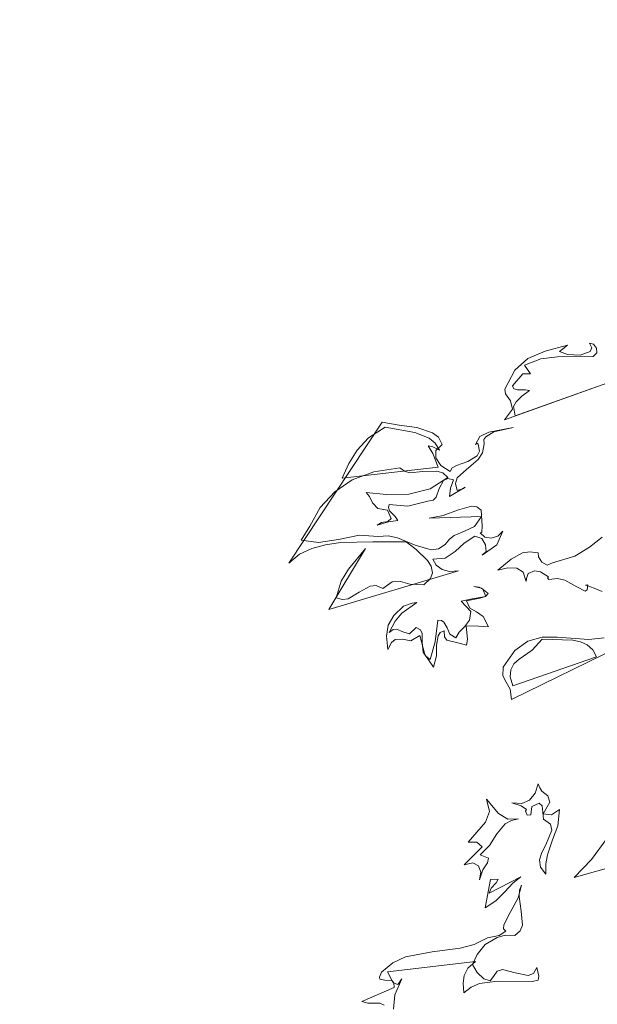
# Model space of a CAD drawing. Header units: millimetres. Extents: x -409347 to -76892, y 286088 to 1850972.
# Tile 7 of 256: x -315971 to -311545, y 423104 to 430652. Entities that reach past the tile are written whole.
import ezdxf

# ---------------------------------------------------------------- set-up
doc = ezdxf.new("R2010")
doc.units = ezdxf.units.MM
doc.linetypes.add('DGN Style 2', pattern=[3.08948, 1.853688, -1.235792])
for name, color, linetype, lineweight in [('a_drzewa 2', 7, 'Continuous', 0), ('A_P_WAND_BET_A_X', 25, 'Continuous', 0), ('A_P_WAND_BET_V_X', 131, 'DGN Style 2', 0)]:
    doc.layers.add(name, color=color, linetype=linetype, lineweight=lineweight)

msp = doc.modelspace()

# ---------------------------------------------------------------- linework, layer by layer
at = {"layer": 'a_drzewa 2'}
for p, q in [((-311943.2, 428111.6), (-311773.8, 428158.4)), ((-311773.8, 428158.4), (-311834.2, 428109.2)), ((-311586.8, 428136.2), (-311604.6, 428172.9)), ((-311604.6, 428172.9), (-311574.5, 428163.7)), ((-311574.5, 428163.7), (-311551.3, 428133.4)), ((-312076.5, 428056.1), (-311943.2, 428111.6)), ((-311834.2, 428109.2), (-311773.4, 428085)), ((-311773.4, 428085), (-311676.2, 428081.6)), ((-311676.2, 428081.6), (-311599.1, 428108.7)), ((-311599.1, 428108.7), (-311586.8, 428136.2)), ((-311548.3, 428098.4), (-311575.2, 428069.6)), ((-311551.3, 428133.4), (-311548.3, 428098.4)), ((-312177.5, 427965.2), (-312076.5, 428056.1)), ((-311976.3, 428053), (-312101.4, 428004)), ((-312101.4, 428004), (-312057.5, 427937.3)), ((-311848.3, 428066.8), (-311976.3, 428053)), ((-311575.2, 428069.6), (-311848.3, 428066.8)), ((-312253.2, 427820.6), (-312177.5, 427965.2)), ((-312116.4, 427938.1), (-312193.7, 427846.3)), ((-312057.5, 427937.3), (-312116.4, 427938.1)), ((-311472.7, 427866.9), (-312256.6, 427585.3)), ((-312193.7, 427846.3), (-312183, 427823.7)), ((-312174, 427615.9), (-311472.7, 427866.9)), ((-312247.1, 427783), (-312253.2, 427820.6)), ((-312210.2, 427730.3), (-312247.1, 427783)), ((-312183, 427823.7), (-312155.7, 427814.3)), ((-312155.7, 427814.3), (-312094, 427813.7)), ((-312064.3, 427810.4), (-312122.3, 427767.2)), ((-312094, 427813.7), (-312064.3, 427810.4)), ((-312193.1, 427667.1), (-312210.2, 427730.3)), ((-312165.5, 427722.4), (-312186.1, 427688.3)), ((-312122.3, 427767.2), (-312165.5, 427722.4)), ((-312256.6, 427585.3), (-312193.1, 427667.1)), ((-312186.1, 427688.3), (-312174, 427615.9)), ((-313907.9, 426486.1), (-313192.3, 427566.9)), ((-313192.3, 427566.9), (-313063.9, 427542.7)), ((-313063.9, 427542.7), (-312927.2, 427525)), ((-313296.6, 427446.4), (-313171.3, 427527.6)), ((-313171.3, 427527.6), (-312941.8, 427488.5)), ((-312941.8, 427488.5), (-312832.3, 427444.9)), ((-312927.2, 427525), (-312806.3, 427485.4)), ((-312806.3, 427485.4), (-312762.2, 427450.9)), ((-312445.5, 427457.5), (-312374.8, 427490)), ((-312336.9, 427493.2), (-312398.3, 427455.6)), ((-312374.8, 427490), (-312189.9, 427526.4)), ((-312189.9, 427526.4), (-312336.9, 427493.2)), ((-313385.6, 427353.5), (-313296.6, 427446.4)), ((-312832.3, 427444.9), (-312787.7, 427404.7)), ((-312787.7, 427404.7), (-312753.8, 427351.8)), ((-312733.9, 427394.6), (-312782.9, 427349.3)), ((-312762.2, 427450.9), (-312733.9, 427394.6)), ((-312478.4, 427395.9), (-312445.5, 427457.5)), ((-312467.5, 427405.6), (-312478.4, 427395.9)), ((-312458, 427397.6), (-312467.5, 427405.6)), ((-312447.7, 427345.6), (-312458, 427397.6)), ((-312411.3, 427401.6), (-312423.1, 427333)), ((-312398.3, 427455.6), (-312414.1, 427433.7)), ((-312414.1, 427433.7), (-312411.3, 427401.6)), ((-313447.4, 427251.3), (-313385.6, 427353.5)), ((-312805.8, 427376.7), (-312841.8, 427385.4)), ((-312841.8, 427385.4), (-312804.5, 427326.9)), ((-312753.8, 427351.8), (-312805.8, 427376.7)), ((-312804.5, 427326.9), (-312763.2, 427221.7)), ((-312782.9, 427349.3), (-312781.1, 427293.6)), ((-312465.1, 427308.9), (-312447.7, 427345.6)), ((-312423.1, 427333), (-312456.7, 427280.2)), ((-313499.4, 427138.1), (-313447.4, 427251.3)), ((-312781.1, 427293.6), (-312743.8, 427235.1)), ((-312623.2, 427233.7), (-312537.7, 427264.5)), ((-312456.7, 427280.2), (-312547.3, 427204.9)), ((-312537.7, 427264.5), (-312465.1, 427308.9)), ((-312763.2, 427221.7), (-313499.4, 427138.1)), ((-313256.7, 427185.3), (-313421.8, 427124.2)), ((-313056.6, 427217.1), (-313256.7, 427185.3)), ((-313022.1, 427190.7), (-313056.6, 427217.1)), ((-312980, 427179.6), (-313022.1, 427190.7)), ((-312880.8, 427188.1), (-312980, 427179.6)), ((-312775.3, 427191.3), (-312880.8, 427188.1)), ((-312727.1, 427177.7), (-312775.3, 427191.3)), ((-312743.8, 427235.1), (-312672.2, 427188.3)), ((-312688.9, 427142.8), (-312727.1, 427177.7)), ((-312672.2, 427188.3), (-312656.9, 427216.1)), ((-312656.9, 427216.1), (-312623.2, 427233.7)), ((-312547.3, 427204.9), (-312618.1, 427140.1)), ((-313421.8, 427124.2), (-313555.1, 427033.4)), ((-312825.3, 427054.8), (-312688.9, 427142.8)), ((-312722.1, 427119.4), (-312755.1, 427057.8)), ((-312691, 427133.8), (-312722.1, 427119.4)), ((-312646.3, 427125.9), (-312691, 427133.8)), ((-312670.2, 427062.1), (-312646.3, 427125.9)), ((-312618.1, 427140.1), (-312632.1, 427097.7)), ((-312632.1, 427097.7), (-312618.6, 427043.1)), ((-313555.1, 427033.4), (-313668.1, 426912.1)), ((-313290.5, 426997.3), (-313316.6, 427027.4)), ((-313316.6, 427027.4), (-313159.5, 427011.5)), ((-313159.5, 427011.5), (-312989.3, 427014.3)), ((-312989.3, 427014.3), (-312825.3, 427054.8)), ((-312755.1, 427057.8), (-312778.7, 426991.2)), ((-312556.2, 427069), (-312676.4, 426997)), ((-312676.4, 426997), (-312670.2, 427062.1)), ((-312618.6, 427043.1), (-312570, 427059)), ((-312570, 427059), (-312556.2, 427069)), ((-313265.9, 426949.5), (-313290.5, 426997.3)), ((-313226.9, 426905.8), (-313265.9, 426949.5)), ((-312843.8, 426962.1), (-312996.2, 426922.6)), ((-312803.2, 426968.5), (-312843.8, 426962.1)), ((-312778.7, 426991.2), (-312803.2, 426968.5)), ((-313668.1, 426912.1), (-313747.1, 426770.2)), ((-313152.2, 426891.6), (-313226.9, 426905.8)), ((-313123.4, 426829.4), (-313152.2, 426891.6)), ((-313138.4, 426936.9), (-313145.2, 426912.8)), ((-313145.2, 426912.8), (-313137.1, 426887)), ((-312996.2, 426922.6), (-313138.4, 426936.9)), ((-313137.1, 426887), (-313092.3, 426843.9)), ((-312725.7, 426851.7), (-312614.7, 426893.5)), ((-312614.7, 426893.5), (-312508.5, 426923.2)), ((-312508.5, 426923.2), (-312466.9, 426917.9)), ((-312466.9, 426917.9), (-312435.2, 426891.3)), ((-312435.2, 426891.3), (-312427.9, 426771.4)), ((-313144.7, 426804.1), (-313230.5, 426776.2)), ((-313230.5, 426776.2), (-313197, 426796.7)), ((-313197, 426796.7), (-313150.8, 426806.5)), ((-313150.8, 426806.5), (-313123.4, 426829.4)), ((-313072, 426813.3), (-313144.7, 426804.1)), ((-313092.3, 426843.9), (-313072, 426813.3)), ((-312832.6, 426830.8), (-312725.7, 426851.7)), ((-312431.2, 426844.6), (-312832.6, 426830.8)), ((-312486.2, 426766.4), (-312431.2, 426844.6)), ((-313747.1, 426770.2), (-313814.2, 426661.6)), ((-312641.9, 426697.3), (-312562.5, 426730.5)), ((-312562.5, 426730.5), (-312486.2, 426766.4)), ((-312429.5, 426721.3), (-312440.9, 426717.4)), ((-312440.9, 426717.4), (-312405.8, 426685.2)), ((-312427.9, 426771.4), (-312429.5, 426721.3)), ((-312268.8, 426732.1), (-312315.5, 426625.3)), ((-312306.7, 426693.6), (-312268.8, 426732.1)), ((-313814.2, 426661.6), (-313680.4, 426643.7)), ((-313680.4, 426643.7), (-313526.8, 426668.6)), ((-313512.9, 426643.3), (-313626.2, 426627.8)), ((-313526.8, 426668.6), (-313367.9, 426699.8)), ((-313263.7, 426650), (-313512.9, 426643.3)), ((-313367.9, 426699.8), (-313223.2, 426691.6)), ((-313008, 426648.3), (-313263.7, 426650)), ((-313223.2, 426691.6), (-313147.1, 426695.2)), ((-313147.1, 426695.2), (-313075.4, 426680.8)), ((-313075.4, 426680.8), (-312941.3, 426624.7)), ((-312932.5, 426590.1), (-313008, 426648.3)), ((-312709.6, 426629.8), (-312677.9, 426670.7)), ((-312677.9, 426670.7), (-312641.9, 426697.3)), ((-312563.5, 426639.3), (-312634.4, 426574.5)), ((-312482.9, 426693.3), (-312563.5, 426639.3)), ((-312428.4, 426674.4), (-312482.9, 426693.3)), ((-312400.8, 426626.8), (-312428.4, 426674.4)), ((-312405.8, 426685.2), (-312358.2, 426677.5)), ((-312358.2, 426677.5), (-312306.7, 426693.6)), ((-311603.1, 426609.9), (-311506.8, 426685.7)), ((-313732.4, 426598.1), (-313825.6, 426554.9)), ((-313626.2, 426627.8), (-313732.4, 426598.1)), ((-313601.3, 426130.4), (-313321, 426598)), ((-313321, 426598), (-313451.5, 426440)), ((-312941.3, 426624.7), (-312817.7, 426588.2)), ((-312846, 426506.5), (-312932.5, 426590.1)), ((-312817.7, 426588.2), (-312762.5, 426595.9)), ((-312762.5, 426595.9), (-312709.6, 426629.8)), ((-312634.4, 426574.5), (-312709.4, 426524)), ((-312315.5, 426625.3), (-312426.4, 426548.2)), ((-312426.4, 426548.2), (-312396.3, 426574.3)), ((-312396.3, 426574.3), (-312400.8, 426626.8)), ((-312203.4, 426517.4), (-312116.5, 426565.9)), ((-312116.5, 426565.9), (-312061.3, 426573.6)), ((-312061.3, 426573.6), (-311998.8, 426564.3)), ((-311998.8, 426564.3), (-311996.3, 426535.1)), ((-311717.5, 426538.4), (-311603.1, 426609.9)), ((-313825.6, 426554.9), (-313907.9, 426486.1)), ((-312818.6, 426461.8), (-312846, 426506.5)), ((-312709.4, 426524), (-312805.6, 426515.8)), ((-312805.6, 426515.8), (-312778.3, 426471.1)), ((-312307.8, 426432), (-312203.4, 426517.4)), ((-311996.3, 426535.1), (-311969.2, 426493.3)), ((-311969.2, 426493.3), (-311929.1, 426470.3)), ((-311929.1, 426470.3), (-311886.6, 426488.7)), ((-311886.6, 426488.7), (-311717.5, 426538.4)), ((-312607.1, 426427), (-313601.3, 426130.4)), ((-313451.5, 426440), (-313508.1, 426347)), ((-312822.3, 426367.4), (-312808.6, 426412.7)), ((-312808.6, 426412.7), (-312818.6, 426461.8)), ((-312778.3, 426471.1), (-312734.2, 426436.7)), ((-312734.2, 426436.7), (-312677.1, 426421)), ((-312677.1, 426421), (-312607.1, 426427)), ((-312230, 426450.4), (-312307.8, 426432)), ((-312162.2, 426447.4), (-312230, 426450.4)), ((-312112.5, 426416.4), (-312162.2, 426447.4)), ((-312088.8, 426345), (-312112.5, 426416.4)), ((-312025.3, 426426.8), (-312073.6, 426408)), ((-311980.5, 426418.9), (-312025.3, 426426.8)), ((-311918.4, 426380.1), (-311980.5, 426418.9)), ((-313508.1, 426347), (-313544.3, 426220.5)), ((-313189, 426292), (-313116.9, 426342.2)), ((-313116.9, 426342.2), (-313052.5, 426344.8)), ((-313052.5, 426344.8), (-312980.3, 426324.6)), ((-312874, 426319), (-312822.3, 426367.4)), ((-312087.9, 426368.6), (-312088.8, 426345)), ((-312073.6, 426408), (-312087.9, 426368.6)), ((-311926.4, 426370.6), (-311918.4, 426380.1)), ((-311916.7, 426359.7), (-311926.4, 426370.6)), ((-311849.8, 426368.4), (-311916.7, 426359.7)), ((-311792.9, 426355.6), (-311849.8, 426368.4)), ((-311700.4, 426304.8), (-311792.9, 426355.6)), ((-313452.7, 426213.6), (-313368.9, 426264.9)), ((-313368.9, 426264.9), (-313284.6, 426310.3)), ((-313284.6, 426310.3), (-313238, 426314.3)), ((-313238, 426314.3), (-313189, 426292)), ((-312980.3, 426324.6), (-312874, 426319)), ((-312491.1, 426307.6), (-312431.2, 426295.1)), ((-312449.5, 426302.4), (-312491.1, 426307.6)), ((-312421.7, 426287.1), (-312449.5, 426302.4)), ((-312431.2, 426295.1), (-312380.6, 426252.5)), ((-312399.2, 426230.3), (-312421.7, 426287.1)), ((-311638.8, 426271.8), (-311700.4, 426304.8)), ((-311622.1, 426282.1), (-311638.8, 426271.8)), ((-311633.8, 426316.3), (-311616.6, 426320.8)), ((-311624.8, 426314.2), (-311633.8, 426316.3)), ((-311567.4, 426295.6), (-311624.8, 426314.2)), ((-311616.6, 426320.8), (-311622.1, 426282.1)), ((-311506.3, 426268.5), (-311567.4, 426295.6)), ((-313544.3, 426220.5), (-313496.2, 426207)), ((-313496.2, 426207), (-313452.7, 426213.6)), ((-312927.2, 426185.1), (-313043.5, 426101.7)), ((-312962, 426179.2), (-312927.2, 426185.1)), ((-312587.1, 426193.6), (-312503.5, 426212.6)), ((-312512.8, 426114.8), (-312587.1, 426193.6)), ((-312445.2, 426217.5), (-312546.3, 426197.1)), ((-312546.3, 426197.1), (-312520.8, 426140.6)), ((-312503.5, 426212.6), (-312399.2, 426230.3)), ((-312402.2, 426230), (-312445.2, 426217.5)), ((-312380.6, 426252.5), (-312402.2, 426230)), ((-313103.7, 426084.8), (-313030.5, 426155.7)), ((-313030.5, 426155.7), (-312962, 426179.2)), ((-312524.8, 426049.1), (-312512.8, 426114.8)), ((-312520.8, 426140.6), (-312471.4, 426112.5)), ((-312471.4, 426112.5), (-312418.3, 426075.9)), ((-313147.3, 426010.6), (-313103.7, 426084.8)), ((-313094.1, 426041.5), (-313139.7, 425955.4)), ((-313043.5, 426101.7), (-313094.1, 426041.5)), ((-312786.7, 425882.7), (-312765.7, 426049.1)), ((-312765.7, 426049.1), (-312739, 426045.5)), ((-312739, 426045.5), (-312720.2, 426032.4)), ((-312720.2, 426032.4), (-312696, 425990.4)), ((-312561.6, 425999), (-312524.8, 426049.1)), ((-312418.3, 426075.9), (-312379.3, 425996.9)), ((-313160.8, 425927.1), (-313147.3, 426010.6)), ((-313139.7, 425955.4), (-313109.3, 425978.5)), ((-313109.3, 425978.5), (-313083.1, 425980.8)), ((-313083.1, 425980.8), (-313034.2, 425958.5)), ((-313034.2, 425958.5), (-312983.1, 425945.3)), ((-312983.1, 425945.3), (-312931.4, 425993.8)), ((-312931.4, 425993.8), (-312900.5, 425975.8)), ((-312900.5, 425975.8), (-312886.3, 425947.7)), ((-312717.6, 425968), (-312748.7, 425953.6)), ((-312716.6, 425921.1), (-312717.6, 425968)), ((-312696, 425990.4), (-312674.3, 425942.3)), ((-312627.8, 425914), (-312602.1, 425957.3)), ((-312602.1, 425957.3), (-312561.6, 425999)), ((-312456.1, 426002.1), (-312550.4, 426005.8)), ((-312550.4, 426005.8), (-312538.5, 425901)), ((-312379.3, 425996.9), (-312456.1, 426002.1)), ((-313149.1, 425825.3), (-313160.8, 425927.1)), ((-313093.8, 425900.5), (-313121.3, 425877.6)), ((-313038.2, 425902.4), (-313093.8, 425900.5)), ((-312972.5, 425890.4), (-313038.2, 425902.4)), ((-312905.5, 425931.3), (-312972.5, 425890.4)), ((-312866.5, 425784.8), (-312905.5, 425931.3)), ((-312886.3, 425947.7), (-312886.2, 425877.2)), ((-312825.1, 425747.2), (-312786.7, 425882.7)), ((-312764.2, 425928.7), (-312775.7, 425857.2)), ((-312748.7, 425953.6), (-312764.2, 425928.7)), ((-312696.8, 425896.3), (-312716.6, 425921.1)), ((-312603.6, 425872), (-312696.8, 425896.3)), ((-312674.3, 425942.3), (-312627.8, 425914)), ((-312538.5, 425901), (-312546.5, 425856.3)), ((-311201.2, 425930.3), (-312202.5, 425442)), ((-312175.9, 425817.5), (-312076.1, 425887.7)), ((-312076.1, 425887.7), (-311967, 425917.6)), ((-312043.9, 425820), (-311965.8, 425903)), ((-311967, 425917.6), (-311852.5, 425918.6)), ((-311965.8, 425903), (-311733.1, 425896.5)), ((-311852.5, 425918.6), (-311610.1, 425901.1)), ((-311733.1, 425896.5), (-311673.2, 425884)), ((-311673.2, 425884), (-311621.1, 425859.1)), ((-311610.1, 425901.1), (-311490.7, 425914.3)), ((-313121.3, 425877.6), (-313149.1, 425825.3)), ((-312886.2, 425877.2), (-312879.9, 425804.2)), ((-312775.7, 425857.2), (-312777.5, 425774.8)), ((-312546.5, 425856.3), (-312603.6, 425872)), ((-312264.8, 425689.4), (-312175.9, 425817.5)), ((-312143.6, 425749.7), (-312043.9, 425820)), ((-311621.1, 425859.1), (-311579.7, 425821.5)), ((-311579.7, 425821.5), (-311551.7, 425768)), ((-312879.9, 425804.2), (-312859.7, 425773.7)), ((-312799.4, 425687.7), (-312866.5, 425784.8)), ((-312859.7, 425773.7), (-312825.1, 425747.2)), ((-312777.5, 425774.8), (-312799.4, 425687.7)), ((-311551.7, 425768), (-312190.8, 425545.9)), ((-312184.6, 425713.9), (-312143.6, 425749.7)), ((-312267.8, 425621.6), (-312264.8, 425689.4)), ((-312211.4, 425614.6), (-312207.1, 425667.9)), ((-312207.1, 425667.9), (-312184.6, 425713.9)), ((-312243.2, 425573.7), (-312267.8, 425621.6)), ((-312190.8, 425545.9), (-312211.4, 425614.6)), ((-312212.2, 425520.5), (-312243.2, 425573.7)), ((-312202.5, 425442), (-312212.2, 425520.5)), ((-312020.5, 424723), (-311997.3, 424795.5)), ((-311997.3, 424795.5), (-311985.8, 424764.2)), ((-311985.8, 424764.2), (-311969, 424739.2)), ((-312392.6, 424676.5), (-312301, 424566.8)), ((-312369.8, 424581.5), (-312392.6, 424676.5)), ((-312062.9, 424669.5), (-312020.5, 424723)), ((-311969, 424739.2), (-311924.7, 424701.9)), ((-311924.7, 424701.9), (-311908.8, 424653.3)), ((-312126.8, 424625.8), (-312199.3, 424649)), ((-312199.3, 424649), (-312122.5, 424643.8)), ((-312086.1, 424597), (-312126.8, 424625.8)), ((-312122.5, 424643.8), (-312062.9, 424669.5)), ((-312047, 424620.9), (-312053.2, 424555.7)), ((-311990.4, 424646.3), (-312047, 424620.9)), ((-311968, 424624.7), (-311990.4, 424646.3)), ((-311956.4, 424522.8), (-311968, 424624.7)), ((-311908.8, 424653.3), (-311959.9, 424563.7)), ((-311894.7, 424557.5), (-311833.5, 424598)), ((-311833.5, 424598), (-311846.4, 424473.5)), ((-312401, 424499.5), (-312369.8, 424581.5)), ((-312301, 424566.8), (-312229.6, 424523)), ((-312229.6, 424523), (-312147.7, 424527)), ((-312147.7, 424527), (-312202.4, 424513.5)), ((-312093.9, 424584.5), (-312086.1, 424597)), ((-312082.4, 424553.2), (-312093.9, 424584.5)), ((-312053.2, 424555.7), (-312082.4, 424553.2)), ((-311959.9, 424563.7), (-311894.7, 424557.5)), ((-311903.3, 424486.3), (-311956.4, 424522.8)), ((-312534.9, 424347), (-312401, 424499.5)), ((-312250.2, 424488.9), (-312314, 424410)), ((-312202.4, 424513.5), (-312250.2, 424488.9)), ((-311893.5, 424440.1), (-311903.3, 424486.3)), ((-311846.4, 424473.5), (-311887, 424364.2)), ((-312314, 424410), (-312371.2, 424322.8)), ((-311939.7, 424327.4), (-311893.5, 424440.1)), ((-311589.1, 424213.4), (-311467.9, 424376.6)), ((-312564.1, 424174.1), (-312426.1, 424312.2)), ((-312467.3, 424346.9), (-312534.9, 424347)), ((-312426.1, 424312.2), (-312467.3, 424346.9)), ((-312371.2, 424322.8), (-312441.3, 424249.2)), ((-311969.9, 424269), (-311939.7, 424327.4)), ((-311887, 424364.2), (-311927.1, 424249.2)), ((-312441.3, 424249.2), (-312377.5, 424225.3)), ((-312377.5, 424225.3), (-312386.2, 424189.3)), ((-311988.5, 424211.6), (-311969.9, 424269)), ((-311927.1, 424249.2), (-311938.8, 424180.6)), ((-311078.6, 424257.1), (-311721.3, 424075.8)), ((-312497.8, 424188.6), (-312564.1, 424174.1)), ((-312454.7, 424165.8), (-312497.8, 424188.6)), ((-312435.9, 424117.5), (-312454.7, 424165.8)), ((-312386.2, 424189.3), (-312422.8, 424136.2)), ((-311980.8, 424156.4), (-311988.5, 424211.6)), ((-311937.9, 424101.3), (-311980.8, 424156.4)), ((-311938.8, 424180.6), (-311937.9, 424101.3)), ((-311721.3, 424075.8), (-311589.1, 424213.4)), ((-312422.8, 424136.2), (-312448.4, 424057.6)), ((-312448.4, 424057.6), (-312435.9, 424117.5)), ((-312372.1, 423955.4), (-312130.2, 424081.9)), ((-312130.2, 424081.9), (-312190.6, 424032.7)), ((-312403.7, 423844), (-312363.6, 424062)), ((-312357.8, 423994.9), (-312372.1, 423955.4)), ((-312363.6, 424062), (-312305, 424064)), ((-312320.2, 424036.3), (-312357.8, 423994.9)), ((-312305, 424064), (-312320.2, 424036.3)), ((-312190.6, 424032.7), (-312252.5, 423965.7)), ((-312151.7, 423921.4), (-312124.7, 424017.7)), ((-312124.7, 424017.7), (-312141.9, 423978.1)), ((-312252.5, 423965.7), (-312323.1, 423897.9)), ((-312212.5, 423807.5), (-312151.7, 423921.4)), ((-312141.9, 423978.1), (-312143.7, 423930.9)), ((-312143.7, 423930.9), (-312128.2, 423817.6)), ((-312323.1, 423897.9), (-312403.7, 423844)), ((-312260.2, 423712.3), (-312212.5, 423807.5)), ((-312128.2, 423817.6), (-312118.9, 423709.7)), ((-312263.5, 423682.7), (-312260.2, 423712.3)), ((-312118.9, 423709.7), (-312135.8, 423667.1)), ((-312310.8, 423616.9), (-312403.1, 423562)), ((-312386.9, 423613.3), (-312297.4, 423632.7)), ((-312250.5, 423633.8), (-312310.8, 423616.9)), ((-312297.4, 423632.7), (-312244.3, 423663.7)), ((-312244.3, 423663.7), (-312263.5, 423682.7)), ((-312176.9, 423631.3), (-312250.5, 423633.8)), ((-312135.8, 423667.1), (-312176.9, 423631.3)), ((-312594.6, 423533.9), (-312488.4, 423563.5)), ((-312488.4, 423563.5), (-312386.9, 423613.3)), ((-312403.1, 423562), (-312464.1, 423486.3)), ((-313111, 423422.1), (-313015, 423468.5)), ((-313015, 423468.5), (-312809.7, 423506.6)), ((-312809.7, 423506.6), (-312594.6, 423533.9)), ((-312464.1, 423486.3), (-312501.7, 423409.6)), ((-313198.8, 423349.9), (-313111, 423422.1)), ((-312477.2, 423432.3), (-313152.1, 423353.9)), ((-312537.3, 423380.1), (-312477.2, 423432.3)), ((-312501.7, 423409.6), (-312464.1, 423348.2)), ((-313213.3, 423313.4), (-313198.8, 423349.9)), ((-313152.1, 423353.9), (-313109.6, 423269.4)), ((-312571.6, 423265.5), (-312564.9, 423324.8)), ((-312564.9, 423324.8), (-312537.3, 423380.1)), ((-312464.1, 423348.2), (-312412.9, 423299.7)), ((-312364.5, 423283.2), (-312341, 423317.6)), ((-312341, 423317.6), (-312312.2, 423358.2)), ((-312312.2, 423358.2), (-312272.1, 423370.5)), ((-312272.1, 423370.5), (-312173.1, 423346.6)), ((-312173.1, 423346.6), (-312074.3, 423325.7)), ((-312074.3, 423325.7), (-312034.5, 423340.8)), ((-312034.5, 423340.8), (-312009, 423387.1)), ((-312009, 423387.1), (-311991.6, 423321)), ((-311991.6, 423321), (-311997.6, 423288.2)), ((-313211.8, 423295.9), (-313213.3, 423313.4)), ((-313173.2, 423290.4), (-313211.8, 423295.9)), ((-313119.9, 423286.2), (-313173.2, 423290.4)), ((-313103.8, 423269.9), (-313119.9, 423286.2)), ((-313109.6, 423269.4), (-313073.1, 423254.9)), ((-313100.6, 423232), (-313103.8, 423269.9)), ((-313041.6, 423298.7), (-313095.8, 423176.6)), ((-313073.1, 423254.9), (-313041.6, 423298.7)), ((-312568.3, 423192.3), (-312571.6, 423265.5)), ((-312448.1, 423264.3), (-312510.3, 423235.5)), ((-312308.6, 423282.1), (-312448.1, 423264.3)), ((-312412.9, 423299.7), (-312364.5, 423283.2)), ((-312040.9, 423278.6), (-312308.6, 423282.1)), ((-311997.6, 423288.2), (-312040.9, 423278.6)), ((-313350, 423125.4), (-313100.6, 423232)), ((-313095.8, 423176.6), (-313107, 423066.9)), ((-312510.3, 423235.5), (-312568.3, 423192.3)), ((-313301.9, 423111.9), (-313350, 423125.4)), ((-313254.9, 423113), (-313301.9, 423111.9)), ((-313210.9, 423113.8), (-313254.9, 423113)), ((-313177.1, 423096.2), (-313210.9, 423113.8))]:
    msp.add_line(p, q, dxfattribs=at)
at = {"layer": 'A_P_WAND_BET_A_X', "ltscale": 0.01}
msp.add_3dface([(-409346.6, 1850971.6), (-87526.5, 1850971.6), (-87526.5, 286087.9), (-409346.6, 286087.9)], dxfattribs=at)
at = {"layer": 'A_P_WAND_BET_V_X'}
msp.add_3dface([(-346399.5, 477353.8), (-346399.5, 342353.8), (-171399.5, 342353.8), (-171399.5, 477353.8)], dxfattribs=at)

doc.saveas('drawing.dxf')
